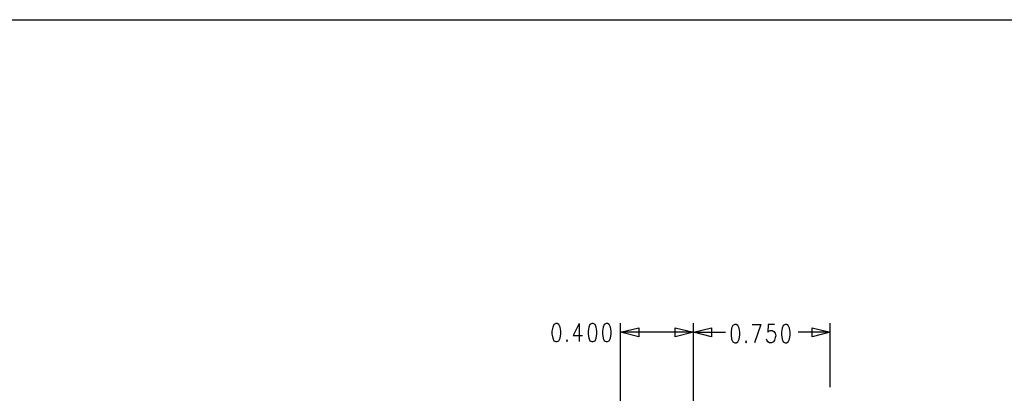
# Model space of a CAD drawing. Extents: x 11.9 to 28.1, y 10.8 to 21.2.
# Tile 9 of 29: x 15.5 to 20.9, y 19.2 to 21.2. Entities that reach past the tile are written whole.
import ezdxf

# ---------------------------------------------------------------- set-up
doc = ezdxf.new("R2010")
doc.units = 0
doc.header["$MEASUREMENT"] = 0
doc.layers.add('LAYNR1', color=2, linetype='Continuous')

msp = doc.modelspace()

# ---------------------------------------------------------------- linework, layer by layer
at = {"layer": 'LAYNR1', "color": 7}
for points in [[(11.892, 21.199), (28.093, 21.199)], [(18.473, 19.529), (18.466, 19.515), (18.462, 19.492)], [(18.462, 19.492), (18.462, 19.478), (18.466, 19.454)], [(18.483, 19.534), (18.473, 19.529)], [(18.5, 19.529), (18.49, 19.534), (18.483, 19.534)], [(18.51, 19.492), (18.507, 19.515), (18.5, 19.529)], [(18.507, 19.454), (18.51, 19.478), (18.51, 19.492)], [(18.612, 19.534), (18.578, 19.468), (18.63, 19.468)], [(18.612, 19.534), (18.612, 19.436)], [(18.67, 19.529), (18.664, 19.515), (18.66, 19.492)], [(18.66, 19.492), (18.66, 19.478), (18.664, 19.454)], [(18.681, 19.534), (18.67, 19.529)], [(18.698, 19.529), (18.688, 19.534), (18.681, 19.534)], [(18.708, 19.492), (18.705, 19.515), (18.698, 19.529)], [(18.705, 19.454), (18.708, 19.478), (18.708, 19.492)], [(18.749, 19.529), (18.742, 19.515), (18.739, 19.492)], [(18.739, 19.492), (18.739, 19.478), (18.742, 19.454)], [(18.759, 19.534), (18.749, 19.529)], [(18.776, 19.529), (18.766, 19.534), (18.759, 19.534)], [(18.786, 19.492), (18.783, 19.515), (18.776, 19.529)], [(18.783, 19.454), (18.786, 19.478), (18.786, 19.492)], [(18.837, 18.711), (18.837, 19.536)], [(18.837, 19.486), (18.938, 19.511)], [(19.237, 19.486), (18.837, 19.486)], [(18.938, 19.461), (18.837, 19.486)], [(18.938, 19.511), (18.938, 19.461)], [(19.138, 19.461), (19.138, 19.511)], [(19.138, 19.511), (19.237, 19.486)], [(19.237, 19.486), (19.138, 19.461)], [(19.237, 18.711), (19.237, 19.536)], [(19.237, 18.711), (19.237, 19.536)], [(19.237, 19.486), (19.337, 19.511)], [(19.237, 19.486), (19.414, 19.486)], [(19.337, 19.461), (19.237, 19.486)], [(19.337, 19.511), (19.337, 19.461)], [(19.454, 19.523), (19.447, 19.509), (19.444, 19.486)], [(19.444, 19.486), (19.444, 19.472), (19.447, 19.448)], [(19.464, 19.528), (19.454, 19.523)], [(19.481, 19.523), (19.471, 19.528), (19.464, 19.528)], [(19.491, 19.486), (19.488, 19.509), (19.481, 19.523)], [(19.488, 19.448), (19.491, 19.472), (19.491, 19.486)], [(19.56, 19.528), (19.607, 19.528)], [(19.607, 19.528), (19.573, 19.429)], [(19.682, 19.528), (19.648, 19.528), (19.645, 19.486)], [(19.645, 19.486), (19.648, 19.49), (19.659, 19.495), (19.669, 19.495), (19.679, 19.49), (19.686, 19.481), (19.689, 19.467)], [(19.73, 19.523), (19.723, 19.509), (19.72, 19.486)], [(19.72, 19.486), (19.72, 19.472), (19.723, 19.448)], [(19.74, 19.528), (19.73, 19.523)], [(19.757, 19.523), (19.747, 19.528), (19.74, 19.528)], [(19.768, 19.486), (19.764, 19.509), (19.757, 19.523)], [(19.764, 19.448), (19.768, 19.472), (19.768, 19.486)], [(19.987, 19.486), (19.811, 19.486)], [(19.888, 19.461), (19.888, 19.511)], [(19.888, 19.511), (19.987, 19.486)], [(19.987, 19.486), (19.888, 19.461)], [(19.987, 19.186), (19.987, 19.536)], [(18.466, 19.454), (18.473, 19.44), (18.483, 19.436)], [(18.483, 19.436), (18.49, 19.436)], [(18.49, 19.436), (18.5, 19.44), (18.507, 19.454)], [(18.544, 19.445), (18.541, 19.44), (18.544, 19.436)], [(18.544, 19.436), (18.548, 19.44), (18.544, 19.445)], [(18.664, 19.454), (18.67, 19.44), (18.681, 19.436)], [(18.681, 19.436), (18.688, 19.436)], [(18.688, 19.436), (18.698, 19.44), (18.705, 19.454)], [(18.742, 19.454), (18.749, 19.44), (18.759, 19.436)], [(18.759, 19.436), (18.766, 19.436)], [(18.766, 19.436), (18.776, 19.44), (18.783, 19.454)], [(19.447, 19.448), (19.454, 19.434), (19.464, 19.429)], [(19.471, 19.429), (19.481, 19.434), (19.488, 19.448)], [(19.526, 19.439), (19.522, 19.434), (19.526, 19.429)], [(19.526, 19.429), (19.529, 19.434), (19.526, 19.439)], [(19.655, 19.429), (19.645, 19.434), (19.641, 19.439), (19.638, 19.448)], [(19.689, 19.467), (19.686, 19.458), (19.682, 19.443), (19.676, 19.434), (19.665, 19.429)], [(19.723, 19.448), (19.73, 19.434), (19.74, 19.429)], [(19.747, 19.429), (19.757, 19.434), (19.764, 19.448)], [(19.464, 19.429), (19.471, 19.429)], [(19.665, 19.429), (19.655, 19.429)], [(19.74, 19.429), (19.747, 19.429)]]:
    msp.add_lwpolyline(points, dxfattribs=at)

doc.saveas('drawing.dxf')
